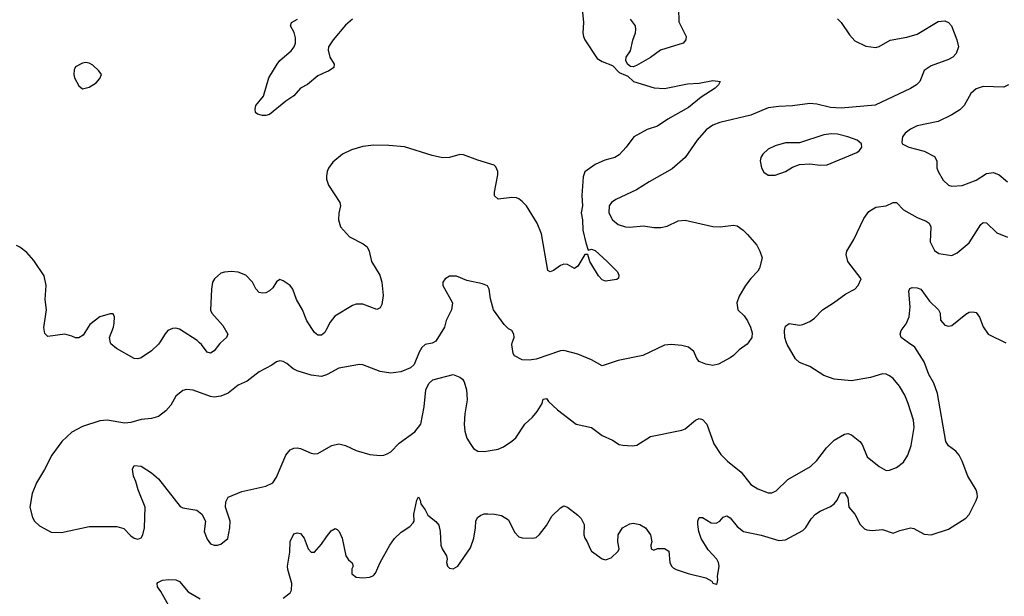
# Model space of a CAD drawing. Header units: inches. Extents: x 1834610 to 2027685, y 642842 to 774116.
# Tile 96 of 256: x 1908228 to 1913913, y 678535 to 681866. Entities that reach past the tile are written whole.
import ezdxf

# ---------------------------------------------------------------- set-up
doc = ezdxf.new("R2010")
doc.units = ezdxf.units.IN
doc.header["$MEASUREMENT"] = 0
for name, color, linetype in [('B9607', 7, 'Continuous'), ('B9608', 7, 'Continuous'), ('B9617', 7, 'Continuous'), ('B9618', 7, 'Continuous')]:
    doc.layers.add(name, color=color, linetype=linetype)

msp = doc.modelspace()

# ---------------------------------------------------------------- linework, layer by layer
at = {"layer": 'B9607', "color": 5}
for points, elevation in [([(1909035.3, 680000), (1909030, 679991.5), (1908990, 679954.3), (1908930, 679913.3), (1908910, 679906.3), (1908888.5, 679908.5), (1908786.5, 679966.5), (1908754.5, 679994.5), (1908753.2, 680000)], 420), ([(1909387.3, 680000), (1909383.4, 679996.6), (1909350, 679953.6), (1909330, 679939.6), (1909310, 679945.1), (1909277.3, 679990), (1909266.5, 680000)], 420), ([(1910000, 679814.7), (1909970, 679805.1), (1909910, 679813.7), (1909830, 679837.4), (1909807, 679850), (1909770, 679880.7), (1909750, 679892), (1909730, 679896), (1909710, 679889.4), (1909684, 679870), (1909610, 679831.2), (1909541.1, 679778.9), (1909490, 679755.6), (1909431.4, 679708.6), (1909390, 679690.8), (1909350, 679686.2), (1909330, 679688.8), (1909230, 679726.9), (1909190.3, 679729.7), (1909170, 679724.2), (1909130, 679691.8), (1909100, 679640), (1909072.8, 679607.2), (1909030, 679573.3), (1908990, 679562.4), (1908930, 679556.9), (1908870, 679538.7), (1908835.9, 679535.9), (1908733.4, 679553.4), (1908690, 679549.6), (1908590, 679516.9), (1908530, 679483.9), (1908471.8, 679430), (1908413.7, 679350), (1908372.4, 679267.6), (1908324.4, 679190), (1908300.4, 679130), (1908287.3, 679050), (1908302, 678990), (1908313.4, 678970), (1908342.5, 678942.5), (1908410, 678906), (1908470, 678904.9), (1908630, 678938.4), (1908790, 678939.1), (1908830, 678927.3), (1908870, 678884.9), (1908890, 678870.6), (1908910, 678864.9), (1908930, 678874), (1908938.7, 678890), (1908948, 678930), (1908952, 679050), (1908911.3, 679150), (1908899.4, 679199.4), (1908885.1, 679230), (1908879.3, 679270), (1908890, 679291), (1908930, 679286.8), (1908990, 679247.7), (1909030, 679213.4), (1909154.4, 679054.4), (1909170, 679046), (1909250, 679033.4), (1909279.5, 679010), (1909300.7, 678970), (1909293, 678910), (1909310, 678866), (1909330, 678838.8), (1909350, 678830.8), (1909370, 678830.8), (1909390, 678837.3), (1909429, 678870), (1909440.9, 678930), (1909443.7, 678970), (1909416.2, 679050), (1909418.4, 679081.6), (1909431.4, 679108.6), (1909510, 679140.8), (1909648.5, 679171.6), (1909689.3, 679190), (1909710, 679224), (1909765.4, 679350), (1909790, 679381.3), (1909810, 679390.3), (1909830, 679392.2), (1909850, 679388.5), (1909910, 679361.6), (1909930, 679358), (1909950, 679360.5), (1910000, 679388.9)], 440), ([(1909750, 678525.5), (1909790, 678556.3), (1909796.9, 678570), (1909799.1, 678610), (1909775.8, 678690), (1909774.6, 678710), (1909787, 678790), (1909790, 678851.3), (1909810, 678896.3), (1909830, 678902), (1909850, 678897.3), (1909870, 678871), (1909893.4, 678810), (1909910, 678790.7), (1909930, 678790.7), (1909970, 678836.3), (1910000, 678878.5)], 420), ([(1909106.8, 678450), (1909043.3, 678563.3), (1909023.6, 678590), (1909021.2, 678610), (1909025.8, 678614.2), (1909051.8, 678628.2), (1909090, 678632.4), (1909130, 678630.3), (1909150, 678620.9), (1909200.6, 678560.6), (1909270, 678520.3)], 420)]:
    msp.add_lwpolyline(points, dxfattribs=dict(at, elevation=elevation))
at = {"layer": 'B9608', "color": 5}
for points, elevation in [([(1910000, 681564.3), (1909950, 681542.5), (1909890, 681491.3), (1909849.6, 681470.4), (1909810, 681426.9), (1909764.3, 681395.7), (1909670, 681319.3), (1909650, 681312.3), (1909630, 681312), (1909600.7, 681320.7), (1909589.4, 681330), (1909587.3, 681350), (1909591.8, 681370), (1909635.6, 681424.5), (1909667.1, 681530), (1909714.8, 681610), (1909729.2, 681630.8), (1909794.6, 681685.4), (1909813.7, 681710), (1909820.5, 681730), (1909821, 681761), (1909812.2, 681792.2), (1909791.8, 681830), (1909798, 681850), (1909831.6, 681868.4)], 380), ([(1910000, 680963), (1909998.5, 680950), (1910000, 680945.4)], 420), ([(1908753.2, 680000), (1908746, 680030), (1908769.2, 680090), (1908774, 680114), (1908775.3, 680150), (1908767.3, 680167.3), (1908750, 680168), (1908690, 680149), (1908633.7, 680106.3), (1908595.2, 680044.8), (1908570, 680029.2), (1908550, 680029.2), (1908530, 680039), (1908489.1, 680049.1), (1908390, 680035.3), (1908373.6, 680053.6), (1908367.6, 680087.6), (1908383.5, 680190), (1908375.1, 680250), (1908381.6, 680330), (1908370, 680386.6), (1908310, 680474.5), (1908270, 680522), (1908230, 680552.3), (1908210, 680560.9)], 420), ([(1910000, 680078.2), (1909990, 680058.4), (1909970, 680043), (1909950, 680043.5), (1909930, 680058.7), (1909885.9, 680125.9), (1909860.4, 680190), (1909826.9, 680250), (1909805.1, 680310), (1909790, 680331.5), (1909750, 680358.4), (1909730, 680364.5), (1909710, 680352.7), (1909690, 680317.2), (1909670, 680299.3), (1909650, 680289.3), (1909630, 680286), (1909610, 680289.4), (1909591.5, 680311.5), (1909571.6, 680350), (1909534.5, 680390), (1909490, 680407.2), (1909450, 680411), (1909410, 680407.8), (1909390, 680401.3), (1909352.7, 680370), (1909341.3, 680350), (1909334.9, 680310), (1909329.2, 680189.2), (1909338.4, 680170), (1909400.2, 680100.2), (1909430.8, 680050), (1909422, 680030), (1909387.3, 680000)], 420), ([(1909266.5, 680000), (1909252.8, 680012.8), (1909150, 680078.9), (1909130, 680085.1), (1909110, 680083), (1909084.4, 680070), (1909067.6, 680052.4), (1909035.3, 680000)], 420)]:
    msp.add_lwpolyline(points, dxfattribs=dict(at, elevation=elevation))
at = {"layer": 'B9608', "color": 5, "elevation": 420}
msp.add_lwpolyline([(1908610, 681619.3), (1908590, 681616), (1908550, 681594), (1908543.5, 681576.5), (1908540.7, 681550), (1908544.9, 681530), (1908570, 681484.7), (1908590, 681466.8), (1908630, 681477.3), (1908670, 681502), (1908690, 681527.3), (1908700.9, 681550), (1908686, 681570), (1908650, 681602.7), (1908630, 681615.1)], close=True, dxfattribs=at)
at = {"layer": 'B9617', "color": 5}
for points, elevation in [([(1910000, 679388.9), (1910030, 679406), (1910070, 679415.5), (1910110, 679406.4), (1910170, 679378.4), (1910250, 679354), (1910308.5, 679348.5), (1910330, 679350.4), (1910350, 679358.4), (1910370, 679370.4), (1910419.8, 679420.3), (1910510, 679486), (1910543.6, 679530), (1910563.6, 679630), (1910572.7, 679727.3), (1910590, 679764.7), (1910613.2, 679786.8), (1910730, 679816.3), (1910770, 679801), (1910784.7, 679790), (1910793.7, 679773.7), (1910808.1, 679728.1), (1910812.2, 679670), (1910798.9, 679590), (1910794.9, 679530), (1910798.7, 679490), (1910809, 679449), (1910831.8, 679411.8), (1910848.9, 679388.9), (1910873.7, 679373.7), (1910910, 679372), (1910990, 679386.3), (1911020.6, 679399.4), (1911070, 679432.4), (1911091.6, 679450), (1911143.7, 679530), (1911189.2, 679570), (1911216.6, 679603.4), (1911244, 679650), (1911250, 679674), (1911270, 679678), (1911280.5, 679660.5), (1911333.1, 679613.1), (1911441, 679530), (1911530, 679510.4), (1911590, 679463.8), (1911650, 679438), (1911690, 679412.7), (1911710, 679408.4), (1911764.6, 679404.6), (1911791.9, 679408.1), (1911870, 679458.4), (1912050, 679495.5), (1912070, 679503), (1912130, 679553), (1912150, 679562), (1912170, 679556.3), (1912195.5, 679530), (1912236.3, 679416.3), (1912275.5, 679355.5), (1912315.2, 679315.2), (1912392.7, 679252.7), (1912450, 679181.1), (1912490, 679156), (1912550, 679134), (1912570, 679132.6), (1912596.1, 679143.9), (1912663.6, 679210), (1912794.3, 679285.7), (1912830, 679319.6), (1912886.5, 679393.5), (1912930, 679437), (1912990, 679471.8), (1913010, 679476.5), (1913030, 679468.8), (1913078.3, 679430), (1913091.4, 679411.4), (1913121.2, 679341.2), (1913190, 679284.4), (1913230, 679263), (1913250, 679264.4), (1913290, 679280.3), (1913330.6, 679309.4), (1913355.1, 679350), (1913374.4, 679405.6), (1913391.8, 679510), (1913387.9, 679552.1), (1913357.7, 679650), (1913337.6, 679697.6), (1913308, 679750), (1913270, 679793.3), (1913250, 679809.6), (1913230, 679818.4), (1913210, 679819.6), (1913140.5, 679799.5), (1913030, 679780.4), (1912930, 679789.7), (1912870, 679811.2), (1912790, 679862.4), (1912730, 679886), (1912707.6, 679907.6), (1912658.9, 679990), (1912655.5, 680000)], 440), ([(1910613.5, 680000), (1910610, 679998), (1910570, 679989.3), (1910550, 679973.2), (1910534.2, 679945.8), (1910505.1, 679874.9), (1910485.3, 679854.7), (1910427.7, 679832.3), (1910370, 679825.1), (1910310, 679834.3), (1910210, 679872), (1910190, 679874), (1910070, 679853.6), (1910004, 679816), (1910000, 679814.7)], 440), ([(1910000, 678878.5), (1910025.6, 678914.4), (1910050, 678926.4), (1910060.6, 678920.6), (1910073.4, 678910), (1910090, 678870.7), (1910111.7, 678770), (1910126, 678746), (1910148.3, 678728.3), (1910153, 678710), (1910146.3, 678693.7), (1910146.1, 678666.1), (1910170, 678645.7), (1910210, 678642), (1910250, 678646), (1910270, 678656.3), (1910282, 678670), (1910309.7, 678730.3), (1910364.5, 678830), (1910391.1, 678868.9), (1910430, 678905.5), (1910481, 678939), (1910500.1, 678959.9), (1910506, 678970), (1910502.9, 679010), (1910521.2, 679090), (1910530, 679110.7), (1910541, 679090), (1910544.7, 679070), (1910570, 679034.8), (1910584.7, 679004.7), (1910630, 678967.7), (1910647.1, 678947.1), (1910656, 678910), (1910659, 678830), (1910666.3, 678810), (1910692.7, 678770), (1910696.4, 678750), (1910693, 678730), (1910698, 678710), (1910710, 678698), (1910730, 678694.9), (1910757, 678710), (1910830, 678816), (1910850, 678872), (1910860.5, 678930), (1910862.4, 678970), (1910872, 678990), (1910890, 679004.4), (1910910, 679011.8), (1910930, 679011.8), (1910970, 679010.3), (1911010, 679002.4), (1911050, 678976.3), (1911085.5, 678905.5), (1911110, 678879), (1911130, 678872.6), (1911190, 678870.4), (1911210, 678875.5), (1911230, 678892.7), (1911270, 678944.4), (1911301, 678999), (1911350, 679046), (1911370, 679058.8), (1911390, 679050.8), (1911450, 679004.9), (1911470, 678984), (1911486.4, 678950), (1911484.9, 678890), (1911490, 678872), (1911504.9, 678850), (1911520.7, 678810), (1911530, 678796), (1911590, 678751.3), (1911610, 678746), (1911643.1, 678756.9), (1911683.1, 678796.9), (1911688.7, 678810), (1911681.2, 678850), (1911682.7, 678890), (1911709, 678930), (1911750, 678954.8), (1911770, 678958.8), (1911809.1, 678950.9), (1911841, 678930), (1911870, 678891.3), (1911878, 678850), (1911872, 678830), (1911874, 678810), (1911890, 678802), (1911910, 678812), (1911950, 678812), (1911976, 678796), (1911982, 678730), (1911990.7, 678710), (1912000.3, 678700.3), (1912018, 678690), (1912087.7, 678667.7), (1912190, 678643), (1912223.5, 678623.5), (1912230, 678612), (1912250, 678604.7), (1912255.3, 678610), (1912259, 678630), (1912257.2, 678650), (1912265.6, 678710), (1912263, 678730), (1912252.6, 678750), (1912203.8, 678803.8), (1912162.8, 678870), (1912149.8, 678910), (1912143.1, 678950), (1912142.4, 678970), (1912150, 678990.7), (1912170, 678990.4), (1912220.5, 678960.5), (1912250, 678957.4), (1912270.7, 678969.3), (1912290, 678992.7), (1912310, 678999.5), (1912330, 678988.5), (1912370, 678938.4), (1912407.3, 678910), (1912507.9, 678887.9), (1912610, 678858.4), (1912650, 678861.6), (1912750, 678916.4), (1912767.5, 678932.5), (1912797.4, 678982.6), (1912822.4, 679010), (1912850, 679027.6), (1912910, 679054.3), (1912930.7, 679069.3), (1912948.2, 679090), (1912967.3, 679132.7), (1912990, 679135.5), (1913010, 679104.7), (1913014.8, 679050), (1913050, 679010.7), (1913080.4, 678950), (1913105.7, 678925.7), (1913118.9, 678918.9), (1913150, 678914.9), (1913210, 678922), (1913270, 678900.7), (1913310, 678916.3), (1913370, 678930.6), (1913390, 678927.3), (1913450, 678894.9), (1913490, 678890.4), (1913590, 678923.1), (1913690, 678987), (1913710, 679008.2), (1913750.8, 679089.2), (1913756.8, 679110), (1913756, 679130), (1913749.8, 679150), (1913701.2, 679230), (1913670, 679315.1), (1913652.6, 679350), (1913633, 679373), (1913590, 679405.1), (1913574.8, 679430), (1913526.3, 679706.3), (1913506.1, 679766.1), (1913477.4, 679817.4), (1913450, 679889.6), (1913395.4, 679975.4), (1913359.8, 680000)], 420), ([(1912434.4, 680000), (1912428.5, 679991.5), (1912381.7, 679958.3), (1912350, 679926), (1912330, 679912.3), (1912262.8, 679877.2), (1912230, 679869.6), (1912190, 679877), (1912151.8, 679891.8), (1912138, 679910), (1912120.9, 679950), (1912090, 679974), (1912050, 679985.1), (1911989.6, 679989.6), (1911950, 679985.6), (1911825.6, 679925.6), (1911683.4, 679896.6), (1911590, 679866.6), (1911530, 679902), (1911450, 679934.7), (1911370, 679955.8), (1911350, 679953.3), (1911210, 679906), (1911170, 679899.3), (1911130, 679902), (1911085.2, 679925.2), (1911078, 679938), (1911069, 679990), (1911072.2, 680000)], 440)]:
    msp.add_lwpolyline(points, dxfattribs=dict(at, elevation=elevation))
at = {"layer": 'B9618', "color": 5}
for points, elevation in [([(1911468.5, 682010), (1911483.8, 681850), (1911479.3, 681790), (1911483.8, 681770), (1911490.6, 681750), (1911562.5, 681642.5), (1911590, 681624.7), (1911650, 681602), (1911690, 681562), (1911739.8, 681539.8), (1911771.3, 681510), (1911891.7, 681471.7), (1911950, 681469.1), (1912084.4, 681495.6), (1912150, 681499.6), (1912230, 681514.4), (1912271.3, 681510), (1912262.8, 681490), (1912244, 681470), (1912162, 681418), (1912090, 681358.5), (1911970, 681290.8), (1911910, 681250.8), (1911850, 681232), (1911774.4, 681190), (1911730.4, 681130), (1911690, 681084.7), (1911664, 681070), (1911605.5, 681054.5), (1911550, 681029.7), (1911490, 680987), (1911480.9, 680959.1), (1911474.3, 680850), (1911476.8, 680790), (1911469.2, 680750), (1911477.6, 680710), (1911479.3, 680650), (1911496.7, 680576.7), (1911510, 680534), (1911530, 680540.7), (1911550, 680532.2), (1911620.5, 680470), (1911679.1, 680410), (1911686.8, 680390), (1911686, 680374), (1911675.2, 680364.8), (1911610, 680356), (1911590, 680363.7), (1911570, 680387), (1911531.5, 680450), (1911520.5, 680470), (1911508.9, 680508.9), (1911490, 680509.2), (1911450, 680442), (1911430.6, 680429.4), (1911390, 680452), (1911370, 680454.5), (1911350, 680447), (1911310, 680418), (1911290, 680409.3), (1911277.2, 680417.2), (1911240.7, 680630), (1911215, 680690), (1911155, 680790), (1911130, 680816.8), (1911110, 680832.1), (1911096.5, 680836.5), (1911070, 680838.7), (1910989.7, 680829.7), (1910970, 680848.7), (1910969.5, 680870), (1910989.3, 680970), (1910989.3, 680990), (1910977, 681017), (1910966.6, 681026.6), (1910873.8, 681053.8), (1910790, 681085.6), (1910770, 681087.6), (1910710, 681069.8), (1910670, 681068.7), (1910610, 681081.7), (1910450, 681130.9), (1910359.3, 681139.3), (1910270, 681140.9), (1910210, 681132.8), (1910144.7, 681115.3), (1910091, 681089), (1910036.3, 681043.7), (1910011.2, 681008.8), (1910003.2, 680990), (1910000, 680963)], 420), ([(1912031.1, 681930), (1912034.2, 681854.2), (1912075.5, 681770), (1912074.8, 681750), (1912058, 681730), (1911927.7, 681690), (1911870, 681647), (1911790, 681601.2), (1911770, 681594), (1911755.3, 681595.3), (1911738, 681610), (1911728, 681630), (1911728.7, 681650), (1911754, 681686), (1911767.2, 681747.2), (1911783.9, 681790), (1911785.3, 681810), (1911783.5, 681830), (1911754.7, 681870)], 420), ([(1910149.4, 681870), (1910110, 681834.9), (1910037.4, 681750), (1910011.2, 681710), (1910008.3, 681690), (1910017.8, 681650), (1910043.6, 681610), (1910042.4, 681590), (1910010.9, 681569.1), (1910000, 681564.3)], 380), ([(1912950.3, 681870.3), (1912970.3, 681850.4), (1913018.5, 681778.5), (1913050, 681744), (1913112.5, 681712.5), (1913170, 681704.9), (1913190, 681710.6), (1913253, 681747), (1913350, 681765.7), (1913410, 681782.4), (1913530, 681856.3), (1913570, 681859.1), (1913590, 681850.8), (1913606.8, 681830), (1913638.8, 681750), (1913647.3, 681710), (1913635.5, 681670), (1913615.5, 681650), (1913590, 681635.8), (1913490, 681598.9), (1913450, 681573.3), (1913425.5, 681510), (1913404.9, 681490), (1913371.7, 681468.3), (1913167, 681373), (1912970, 681355.2), (1912910, 681358.9), (1912830, 681378.6), (1912790, 681382), (1912688.8, 681368.8), (1912610, 681365.3), (1912550, 681356.2), (1912450, 681313.8), (1912270, 681272.4), (1912230, 681257.3), (1912191.3, 681230), (1912139, 681170), (1912070.2, 681069.8), (1911995, 681005), (1911863, 680930), (1911790, 680882.6), (1911670, 680828.3), (1911645.3, 680810), (1911631.7, 680790), (1911628.9, 680750), (1911650, 680710.6), (1911684, 680684), (1911724.7, 680670), (1911750, 680667.6), (1911830, 680675.8), (1911890, 680665.3), (1911930, 680664.9), (1911966.5, 680673.5), (1912030, 680703.8), (1912070, 680708), (1912230, 680672), (1912271.2, 680668.8), (1912350, 680679.3), (1912370, 680674.9), (1912404.9, 680650), (1912430, 680624.9), (1912483.7, 680563.7), (1912502, 680530), (1912514, 680490), (1912499.3, 680430), (1912490, 680413.2), (1912449, 680371), (1912419.3, 680330), (1912382, 680270), (1912368, 680230), (1912374, 680190), (1912410, 680154.8), (1912430, 680126), (1912447.7, 680090), (1912457.5, 680057.5), (1912455.5, 680030), (1912434.4, 680000)], 440), ([(1913937.1, 681490), (1913910, 681476.4), (1913790, 681480.4), (1913750, 681466.3), (1913719.6, 681440.4), (1913680.2, 681370), (1913655.3, 681344.7), (1913610, 681316.5), (1913530, 681277.6), (1913410, 681252.4), (1913370, 681234.7), (1913339.3, 681210), (1913323.8, 681190), (1913320.5, 681160.5), (1913322.8, 681150), (1913361, 681130), (1913450, 681107.2), (1913510, 681076.5), (1913522.9, 681050), (1913523.6, 681010), (1913531.5, 680990), (1913560, 680940), (1913590.2, 680910.2), (1913610, 680904.9), (1913670, 680908.1), (1913750, 680939.7), (1913810, 680978.2), (1913850, 680982.6), (1913883.1, 680970), (1913930, 680928.9)], 460), ([(1910000, 680945.4), (1910011.7, 680910), (1910077.3, 680810), (1910080.8, 680790), (1910071.5, 680748.5), (1910068.8, 680710), (1910080.4, 680670), (1910132.5, 680612.5), (1910211.8, 680571.8), (1910233.7, 680553.7), (1910246, 680530), (1910258.7, 680470), (1910308.3, 680390), (1910318.5, 680350), (1910326.1, 680273.9), (1910318.3, 680221.7), (1910310, 680202.7), (1910290, 680191.8), (1910210, 680222), (1910170, 680222.4), (1910150, 680215.6), (1910047, 680153), (1910020.8, 680119.2), (1910000, 680078.2)], 420), ([(1912655.5, 680000), (1912645.4, 680030), (1912643, 680070), (1912650, 680096), (1912669.6, 680110.4), (1912730, 680102), (1912750, 680104.6), (1912790, 680122), (1912817.4, 680142.6), (1912863.7, 680190), (1912927, 680230), (1912997, 680283), (1913049, 680310), (1913069.2, 680330), (1913085.2, 680370), (1913009.7, 680470), (1912998.9, 680510), (1913003, 680530), (1913044.4, 680595.6), (1913102.4, 680717.6), (1913130, 680758), (1913170, 680783.8), (1913230, 680790.6), (1913270, 680810.6), (1913290, 680810.6), (1913330, 680767), (1913410, 680723.6), (1913462, 680702), (1913478.4, 680690), (1913488.7, 680668.7), (1913483.9, 680583.9), (1913510, 680533), (1913535.1, 680515.1), (1913610, 680504.9), (1913641.3, 680518.7), (1913710, 680576.4), (1913776.6, 680683.4), (1913790, 680695.3), (1913810, 680693.4), (1913870, 680634.6), (1913930, 680610.4)], 440), ([(1911072.2, 680000), (1911082, 680030), (1911080.7, 680050), (1911069.4, 680070), (1911050, 680080.5), (1911024.6, 680104.6), (1910963, 680190), (1910946.6, 680253.4), (1910939, 680310), (1910929.1, 680329.1), (1910900.2, 680340.2), (1910810, 680359.5), (1910750, 680385.1), (1910710, 680385.1), (1910684, 680370), (1910670.6, 680350), (1910670.5, 680330), (1910726.8, 680230), (1910720.7, 680190), (1910690.5, 680129.5), (1910680.5, 680090), (1910630, 680009.3), (1910613.5, 680000)], 440), ([(1913359.8, 680000), (1913316.4, 680030), (1913311, 680050), (1913318, 680070), (1913346, 680110), (1913363.9, 680150), (1913368.3, 680208.3), (1913362, 680298), (1913366.6, 680313.4), (1913380.5, 680319.5), (1913410, 680317.6), (1913430.5, 680310), (1913480.7, 680240.7), (1913532, 680190), (1913543.1, 680170), (1913543.7, 680130), (1913570, 680102.4), (1913590, 680094.9), (1913610, 680099.3), (1913690, 680164.9), (1913710, 680176.3), (1913730, 680179.1), (1913750, 680174), (1913768.7, 680148.7), (1913791.4, 680091.4), (1913819.1, 680050), (1913921.4, 680000)], 420)]:
    msp.add_lwpolyline(points, dxfattribs=dict(at, elevation=elevation))
at = {"layer": 'B9618', "color": 5, "elevation": 460}
msp.add_lwpolyline([(1912912.3, 681207.7), (1912870, 681201.6), (1912730, 681154.5), (1912650, 681154.7), (1912590, 681138), (1912550, 681117.6), (1912519.1, 681090), (1912507.7, 681070), (1912503, 681050), (1912510.6, 681010), (1912525.1, 680985.1), (1912550, 680967.7), (1912590, 680968), (1912649, 680990), (1912690, 681014.9), (1912730, 681030.5), (1912790, 681033.4), (1912850, 681024.9), (1912890, 681028), (1913061.6, 681098.4), (1913077.2, 681110), (1913089.2, 681130), (1913089, 681150), (1913064, 681170), (1913009, 681190), (1912950, 681204.7)], close=True, dxfattribs=at)

doc.saveas('drawing.dxf')
